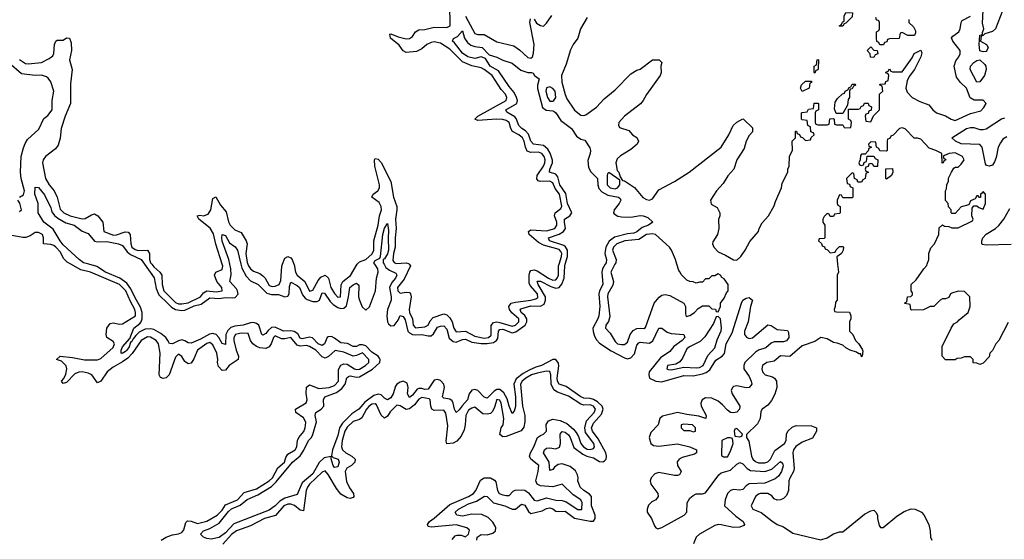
# Model space of a CAD drawing. Header units: inches. Extents: x 2710751 to 2829008, y 857003 to 965602.
# Tile 96 of 256: x 2769050 to 2775366, y 868236 to 871568. Entities that reach past the tile are written whole.
import ezdxf

# ---------------------------------------------------------------- set-up
doc = ezdxf.new("R2010")
doc.units = ezdxf.units.IN
doc.header["$MEASUREMENT"] = 0
for name, color, linetype in [('C7866', 7, 'Continuous'), ('C7867', 7, 'Continuous'), ('C7876', 7, 'Continuous'), ('C7877', 7, 'Continuous')]:
    doc.layers.add(name, color=color, linetype=linetype)

msp = doc.modelspace()

# ---------------------------------------------------------------- linework, layer by layer
at = {"layer": 'C7866', "color": 2}
for points, elevation in [([(2770000, 869282.2), (2769990, 869272), (2769970, 869267), (2769954, 869274), (2769944.5, 869290), (2769952.3, 869430), (2769940.9, 869490), (2769925.2, 869510), (2769890, 869531.6), (2769870, 869534.7), (2769830, 869511.2), (2769771.8, 869428.2), (2769742.9, 869397.1), (2769710, 869373.5), (2769650, 869341), (2769610.4, 869310), (2769570, 869249.2), (2769550, 869239), (2769514, 869290), (2769490, 869301.5), (2769450, 869309.7), (2769430, 869308), (2769403.2, 869296.8), (2769350, 869241.2), (2769330, 869235.3), (2769319, 869250), (2769332.9, 869267.1), (2769345.8, 869294.2), (2769351.8, 869330), (2769347.6, 869347.6), (2769318.6, 869378.6), (2769286, 869390), (2769310, 869410.5), (2769390, 869402), (2769466.4, 869386.4), (2769550, 869386.7), (2769570, 869396), (2769650, 869466), (2769659.3, 869490), (2769650, 869504), (2769609.3, 869530), (2769606, 869550), (2769609.4, 869590), (2769630, 869621), (2769650, 869624), (2769690, 869615.5), (2769710, 869618.4), (2769792.6, 869670), (2769794.2, 869690), (2769789.7, 869710), (2769760.6, 869760.6), (2769731.7, 869830), (2769691.2, 869870), (2769504, 869950), (2769443.3, 869963.3), (2769379.3, 870000)], 6), ([(2770000, 869510.7), (2769988.2, 869530), (2769956.5, 869556.5), (2769910, 869581.7), (2769890, 869586.2), (2769855.2, 869584.7), (2769816.5, 869563.5), (2769796, 869544), (2769778, 869522), (2769770, 869503.7), (2769762, 869498), (2769751.5, 869470), (2769738, 869450), (2769730, 869439.6), (2769707.6, 869427.6), (2769702, 869430), (2769701.3, 869450), (2769709.8, 869470), (2769756.2, 869523.8), (2769782, 869590), (2769820.8, 869619.2), (2769829.8, 869630.2), (2769836.4, 869650), (2769835.6, 869690), (2769824.5, 869724.5), (2769790, 869783.6), (2769762.8, 869842.8), (2769738, 869878), (2769691.7, 869911.7), (2769600.7, 869950), (2769545.5, 869985.5), (2769494.4, 870000)], 2), ([(2769851, 870000), (2769912, 869912), (2769925.3, 869845.3), (2769943.4, 869803.4), (2770000, 869747.5)], 2), ([(2769897.5, 870000), (2769910, 869982.6), (2769950.2, 869950.2), (2769962.6, 869930), (2769963.2, 869870), (2769974.9, 869830), (2770000, 869804.8)], 6), ([(2769958, 868230), (2769990, 868250.4), (2770000, 868254.2)], 6)]:
    msp.add_lwpolyline(points, dxfattribs=dict(at, elevation=elevation))
at = {"layer": 'C7867', "color": 2}
for points, elevation in [([(2769050, 871314), (2769087.5, 871287.5), (2769104.5, 871284.5), (2769190, 871294), (2769240.2, 871319.8), (2769262.7, 871337.3), (2769269.4, 871350.6), (2769274, 871410), (2769282, 871430), (2769290, 871436), (2769330, 871438), (2769350, 871451), (2769370.8, 871450.8), (2769379.8, 871419.8), (2769382.8, 871370), (2769370.4, 871310), (2769387.3, 871250), (2769376.3, 871156.3), (2769376.4, 871030), (2769342.4, 870950), (2769317, 870870), (2769310.3, 870809.6), (2769296.7, 870763.3), (2769279.2, 870740.8), (2769215.8, 870690), (2769200.3, 870670), (2769196, 870650), (2769216, 870550), (2769239.5, 870510), (2769272, 870470), (2769290.3, 870430), (2769310, 870354), (2769333, 870330), (2769374.8, 870310), (2769450, 870290.4), (2769470, 870293), (2769510, 870317.3), (2769530, 870322.8), (2769551, 870310), (2769582.8, 870270), (2769591, 870210), (2769652.7, 870187.3), (2769672.3, 870187.8), (2769727.5, 870207.5), (2769745.2, 870205.2), (2769758, 870190), (2769764, 870130), (2769770.4, 870110), (2769790, 870093.7), (2769810, 870087.9), (2769871, 870090), (2769883.8, 870070), (2769884, 870030), (2769890.3, 870010), (2769897.5, 870000)], 6), ([(2769048, 870430), (2769074.8, 870445.3), (2769082, 870470), (2769059.7, 870550), (2769056, 870590), (2769060.4, 870690), (2769073.9, 870746.1), (2769084.7, 870775.3), (2769100, 870800), (2769173.8, 870866.2), (2769204.4, 870935.6), (2769230, 870953.4), (2769259.3, 870990), (2769259, 871050), (2769269.3, 871110), (2769249.6, 871170), (2769233.9, 871193.9), (2769222, 871202), (2769190, 871211.8), (2769149.6, 871209.6), (2769062, 871222), (2768982, 871290)], 6), ([(2769494.4, 870000), (2769459.3, 870010), (2769432.3, 870030), (2769330, 870125.6), (2769309.7, 870150), (2769265.1, 870225.1), (2769206, 870270), (2769168.9, 870328.9), (2769169.2, 870390), (2769146.6, 870450), (2769150, 870494), (2769170, 870491.3), (2769210, 870444.7), (2769250, 870362), (2769257.1, 870337.1), (2769273.4, 870313.4), (2769294.6, 870294.6), (2769345.5, 870265.5), (2769398.8, 870250), (2769450, 870213), (2769490, 870196.3), (2769530, 870147.7), (2769550, 870143.1), (2769610, 870146), (2769684.7, 870130), (2769710, 870120.4), (2769740.5, 870080.5), (2769761.9, 870061.8), (2769830, 870030.3), (2769851, 870000)], 2), ([(2769050, 870339.1), (2769060.9, 870350), (2769051.7, 870391.7), (2769039, 870410)], 6), ([(2769379.3, 870000), (2769354.3, 870014.3), (2769334.5, 870034.5), (2769310, 870080.7), (2769282.9, 870110), (2769270, 870119.7), (2769250, 870126), (2769202, 870130), (2769203.7, 870170), (2769196, 870190), (2769170, 870204.2), (2769150, 870202.6), (2769118, 870182), (2769090, 870172), (2769070, 870171), (2768990, 870186.9)], 6)]:
    msp.add_lwpolyline(points, dxfattribs=dict(at, elevation=elevation))
at = {"layer": 'C7876', "color": 2}
for points, elevation in [([(2770000, 869804.8), (2770050, 869754.6), (2770070, 869746.9), (2770090, 869745.8), (2770130, 869751.7), (2770209.6, 869790), (2770230, 869816.4), (2770250, 869828.9), (2770310, 869822.8), (2770349, 869830), (2770346.6, 869850), (2770315.1, 869890), (2770299.3, 869930), (2770308.7, 869950), (2770350, 869967.3), (2770352.7, 869987.3), (2770348.7, 870000)], 6), ([(2770000, 869747.5), (2770023.9, 869723.9), (2770050, 869710.2), (2770090, 869704), (2770110, 869706.3), (2770170, 869733.8), (2770215, 869745), (2770270, 869784.2), (2770330, 869780.2), (2770370, 869786.5), (2770416.1, 869783.9), (2770432.7, 869787.3), (2770450.9, 869809.1), (2770448.4, 869830), (2770441.4, 869841.4), (2770398.4, 869890), (2770407.2, 869932.8), (2770404.5, 869970), (2770397.9, 870000)], 2), ([(2770469.2, 870000), (2770475.4, 869975.4), (2770504, 869924), (2770530, 869894), (2770580.5, 869870), (2770635.5, 869815.5), (2770666.4, 869806.4), (2770710, 869805.7), (2770750, 869792), (2770770, 869795.5), (2770778.9, 869810), (2770781.7, 869858.3), (2770790, 869886), (2770830, 869863.7), (2770844.9, 869850), (2770864.3, 869804.3), (2770882, 869782), (2770894.5, 869774.5), (2770930, 869760.3), (2770959.2, 869760.8), (2770974.5, 869770), (2770990, 869817.3), (2771006.3, 869813.7), (2771041.2, 869761.2), (2771061.5, 869741.5), (2771090, 869723.1), (2771110, 869716.9), (2771130, 869717.6), (2771147.1, 869732.9), (2771160.4, 869790), (2771168, 869850), (2771190, 869868.4), (2771210, 869878), (2771225.8, 869865.8), (2771224.6, 869790), (2771229.1, 869769.1), (2771247.9, 869727.9), (2771270, 869706), (2771293.5, 869726.5), (2771332.8, 869830), (2771339.1, 869910), (2771349.8, 869950), (2771346.9, 869970), (2771328.2, 870000)], 2), ([(2770514.1, 870000), (2770517.6, 869990), (2770530, 869970.6), (2770550, 869955.5), (2770590, 869941.3), (2770610, 869926.4), (2770624.9, 869910), (2770650, 869864.4), (2770670, 869857.6), (2770690, 869859.5), (2770715.1, 869870), (2770725.1, 869894.9), (2770731.3, 869988.7), (2770735.6, 870000)], 6), ([(2770809.2, 870000), (2770810, 869998), (2770820.3, 869950), (2770830, 869930.6), (2770879.5, 869890), (2770910, 869826.4), (2770930, 869834.8), (2770964.5, 869895.5), (2770982.7, 869917.3), (2771010, 869930.5), (2771031.8, 869911.8), (2771047.2, 869850), (2771070, 869813.4), (2771090, 869788), (2771109.1, 869790.9), (2771112.4, 869867.6), (2771122.9, 869890), (2771172.9, 869927.1), (2771215.6, 870000)], 6), ([(2771387.5, 870000), (2771398.5, 869978.5), (2771421.6, 869961.6), (2771462.4, 869942.4), (2771470.4, 869930), (2771461.3, 869910), (2771436.4, 869883.6), (2771423.1, 869850), (2771434, 869790), (2771432.7, 869770), (2771409.2, 869710.8), (2771405.2, 869670), (2771408.9, 869630), (2771416.9, 869616.9), (2771430, 869605.3), (2771451.9, 869608.1), (2771477.6, 869642.4), (2771490, 869670.8), (2771510, 869664.9), (2771522.6, 869642.6), (2771540.3, 869570), (2771550, 869559.5), (2771570, 869550.2), (2771590, 869546.5), (2771630, 869548.9), (2771670, 869540.3), (2771690, 869541.3), (2771705.2, 869554.8), (2771730, 869595.8), (2771750, 869603.7), (2771770, 869604.4), (2771790, 869582.8), (2771805.7, 869525.7), (2771830, 869504.9), (2771850, 869500.9), (2771890, 869517), (2771910, 869518.7), (2771950, 869500.3), (2772010, 869492.1), (2772050, 869491.1), (2772090, 869499), (2772108.9, 869511.1), (2772116.5, 869523.5), (2772121.7, 869570), (2772130, 869582.4), (2772150, 869584), (2772210, 869560.9), (2772232.8, 869567.2), (2772291.7, 869608.3), (2772303.9, 869630), (2772303.9, 869650), (2772290.7, 869670.7), (2772266.3, 869690), (2772260.7, 869710), (2772265.8, 869714.2), (2772330, 869732.9), (2772390, 869730.3), (2772415.3, 869744.7), (2772424.2, 869770), (2772423.5, 869790), (2772376.2, 869870), (2772370, 869890.6), (2772390, 869891.8), (2772456.3, 869856.3), (2772490, 869846), (2772510, 869851.8), (2772528.2, 869871.8), (2772542.4, 869910), (2772546.8, 869990), (2772549.6, 870000)], 2), ([(2771549.3, 870000), (2771557.3, 869990), (2771515.5, 869904.5), (2771473, 869850), (2771476.3, 869830), (2771490, 869814), (2771530, 869822), (2771550, 869818.8), (2771556.3, 869810), (2771561.6, 869790), (2771549.2, 869709.2), (2771551.7, 869690), (2771569, 869650), (2771574, 869610), (2771590, 869592.4), (2771650, 869598.7), (2771669.7, 869610.3), (2771683.5, 869636.5), (2771702.5, 869657.5), (2771770, 869682), (2771790, 869676.3), (2771810, 869656.3), (2771824, 869630), (2771834.9, 869590), (2771850, 869566), (2771910, 869570.3), (2771970, 869538.5), (2772030, 869526.5), (2772058, 869530), (2772074.8, 869545.2), (2772073.7, 869606.3), (2772090, 869626.7), (2772110, 869630.3), (2772130, 869627.2), (2772210, 869603.9), (2772230, 869610.3), (2772252.8, 869630), (2772252.6, 869650), (2772208.2, 869688.2), (2772192.6, 869710), (2772187.8, 869730), (2772203.7, 869750), (2772230, 869757.8), (2772329, 869770), (2772361.1, 869778.9), (2772373, 869787), (2772370.9, 869810), (2772324.7, 869864.7), (2772319, 869879), (2772318.5, 869930), (2772322.4, 869950), (2772330, 869960.5), (2772350, 869964.2), (2772370, 869957.4), (2772442.4, 869910), (2772470, 869898.3), (2772490, 869900.3), (2772498.9, 869910), (2772505.7, 869930), (2772507.4, 869990), (2772510.4, 870000)], 6), ([(2772806.9, 870000), (2772789.2, 869970.8), (2772784.2, 869950), (2772791.8, 869870), (2772770.3, 869830), (2772764.9, 869810), (2772771.5, 869730), (2772764.9, 869670), (2772759.5, 869650), (2772727.4, 869590), (2772727.9, 869567.9), (2772737.7, 869537.8), (2772750, 869516.3), (2772770, 869494.9), (2772844.6, 869444.6), (2772930, 869400.4), (2772950, 869394.4), (2772970, 869400.4), (2772994.5, 869425.5), (2773010, 869481), (2773022.9, 869497.1), (2773030, 869501.3), (2773090, 869494.6), (2773111.9, 869508.1), (2773150, 869591), (2773170, 869590.8), (2773203.7, 869563.7), (2773230, 869554.9), (2773311, 869550), (2773316.3, 869530), (2773299.3, 869510), (2773247, 869473), (2773220.2, 869439.7), (2773160.6, 869399.4), (2773088.8, 869310), (2773085.3, 869290), (2773090.5, 869270), (2773130, 869250.3), (2773170, 869244.9), (2773310, 869286.7), (2773370, 869284.9), (2773430, 869296.2), (2773454.6, 869305.4), (2773477.1, 869322.9), (2773515.9, 869384.1), (2773556.2, 869410), (2773571.8, 869428.2), (2773582.6, 869490), (2773619.5, 869560.5), (2773680.9, 869750), (2773689.7, 869770.3), (2773710, 869782), (2773730, 869786), (2773750.7, 869770), (2773738, 869730), (2773723, 869630), (2773700.4, 869570), (2773700.4, 869550), (2773712, 869532), (2773730, 869523.1), (2773750, 869528.5), (2773850, 869610.6), (2773870, 869607.3), (2773910, 869581.6), (2773974.6, 869574.6), (2773982.5, 869562.5), (2773984.9, 869530), (2773970, 869509.3), (2773950, 869502.9), (2773890, 869502.4), (2773870, 869494.5), (2773835.8, 869464.2), (2773790, 869449.7), (2773770, 869436.9), (2773701.6, 869370), (2773694.9, 869350), (2773696.3, 869330), (2773730, 869281), (2773743.1, 869250), (2773746, 869230), (2773730, 869209.7), (2773710, 869206.9), (2773650, 869219.7), (2773630, 869216.2), (2773623, 869210), (2773614.4, 869190), (2773620.3, 869170), (2773670.4, 869090), (2773667.7, 869070), (2773650, 869052.3), (2773630, 869047.8), (2773609.7, 869049.7), (2773590, 869063.7), (2773559.5, 869099.5), (2773530, 869122), (2773490, 869140.4), (2773450, 869143), (2773428.9, 869131.1), (2773420.4, 869110), (2773422.4, 869090), (2773453.4, 869030), (2773451.3, 869010), (2773406.4, 869026.4), (2773330, 869035.6), (2773270, 869048.7), (2773174.7, 869025.3), (2773157.6, 869010), (2773145.5, 868970), (2773098.3, 868921.7), (2773087.2, 868890), (2773099.5, 868850), (2773116.9, 868836.9), (2773150, 868834.3), (2773270, 868847.4), (2773350, 868828.4), (2773391, 868810), (2773391, 868790), (2773378.3, 868781.7), (2773300.2, 868759.8), (2773280.7, 868750), (2773266.9, 868733.1), (2773270.4, 868710), (2773293, 868670), (2773282.8, 868650), (2773270, 868645.1), (2773250, 868645.4), (2773150, 868664.4), (2773123.8, 868656.2), (2773100.3, 868630), (2773094.9, 868610), (2773098.7, 868590), (2773144.4, 868530), (2773146, 868510), (2773130.6, 868490), (2773104.2, 868475.8), (2773084.2, 868455.8), (2773074.9, 868430), (2773075.8, 868410), (2773102.4, 868370), (2773121.7, 868321.7), (2773130.4, 868310.4), (2773144.1, 868304.1), (2773170, 868312.2), (2773312, 868390), (2773329.6, 868410), (2773332.8, 868470), (2773350, 868499.5), (2773370, 868517), (2773390, 868526.7), (2773430, 868528.5), (2773450, 868534.9), (2773534, 868650), (2773550, 868662), (2773610, 868679.5), (2773650, 868717.1), (2773670, 868728), (2773690, 868720.5), (2773717.1, 868690), (2773737.5, 868677.5), (2773830, 868670.2), (2773875, 868685), (2773930, 868734), (2773944, 868724), (2773947.7, 868707.7), (2773937.4, 868670), (2773918, 868642), (2773896.1, 868623.9), (2773830, 868595.4), (2773729.1, 868590.9), (2773710, 868578.4), (2773690, 868554.5), (2773670, 868551.5), (2773630, 868555.1), (2773610, 868548.2), (2773591.1, 868528.9), (2773575.2, 868490), (2773570.4, 868450), (2773643.7, 868383.7), (2773690.7, 868350), (2773700.7, 868330), (2773695.6, 868324.4), (2773670, 868313.6), (2773630, 868312.8), (2773550, 868329.7), (2773530, 868331.1), (2773510, 868325.4), (2773410, 868269.6), (2773390.4, 868250), (2773372.2, 868207.8)], 2), ([(2772868.1, 870000), (2772841.3, 869950), (2772859.5, 869890), (2772854.6, 869865.4), (2772823.8, 869810), (2772820.5, 869790), (2772835.2, 869664.8), (2772826.9, 869633.1), (2772810.7, 869610), (2772807.3, 869590), (2772837, 869557), (2772870, 869504), (2772884, 869490), (2772910, 869484.9), (2772930, 869486.4), (2772950, 869501), (2772967, 869550), (2772984.9, 869575.1), (2773010, 869588), (2773030.7, 869590.7), (2773052.9, 869587.1), (2773064.7, 869595.3), (2773119.3, 869750), (2773151.9, 869788.1), (2773170, 869800.7), (2773190, 869806.8), (2773219.8, 869799.8), (2773311.1, 869751.1), (2773321, 869730), (2773321, 869681), (2773325.4, 869665.4), (2773350, 869671.3), (2773378, 869690), (2773403.1, 869716.9), (2773430, 869734), (2773470, 869734), (2773490, 869714), (2773512.7, 869712.7), (2773518, 869698), (2773530, 869694), (2773546, 869730), (2773546, 869750), (2773570, 869782), (2773584, 869816), (2773595.3, 869830), (2773595.3, 869870), (2773570, 869906), (2773555.3, 869915.3), (2773546, 869930), (2773530, 869938), (2773510, 869926), (2773490, 869926), (2773470, 869906), (2773450, 869906), (2773430, 869886), (2773410, 869886), (2773390, 869878), (2773370, 869888), (2773348.4, 869888.4), (2773330, 869898), (2773294, 869934), (2773288, 869950), (2773279, 869959), (2773266.4, 870000)], 6), ([(2774297.2, 870000), (2774302, 869950), (2774294, 869930), (2774294, 869770), (2774283.6, 869756.4), (2774282, 869730), (2774274, 869710), (2774278, 869698), (2774290, 869694), (2774372.7, 869692.7), (2774382, 869670), (2774382, 869650), (2774374, 869630), (2774374, 869570), (2774394, 869550), (2774412, 869510), (2774431.1, 869491.1), (2774455.3, 869455.3), (2774458, 869442), (2774454, 869410), (2774450, 869406), (2774446, 869426), (2774434, 869426), (2774417.2, 869437.2), (2774378, 869450), (2774350, 869464), (2774330, 869481.2), (2774294.8, 869494.8), (2774270, 869497.2), (2774230, 869521.2), (2774190, 869529.2), (2774150, 869505.2), (2774070, 869477), (2773990, 869409.2), (2773930, 869412.7), (2773890, 869379), (2773842, 869370), (2773816, 869350), (2773811, 869330), (2773816, 869310), (2773832, 869290), (2773878.8, 869278.8), (2773892, 869270), (2773904.7, 869250), (2773906.8, 869210), (2773893.7, 869166.3), (2773873.7, 869126.3), (2773850, 869095.3), (2773812, 869070), (2773803.6, 869056.4), (2773801, 869010), (2773783.5, 868976.5), (2773712.7, 868907.3), (2773712, 868890), (2773726.4, 868866.4), (2773744.4, 868770), (2773754, 868750), (2773770, 868734), (2773790, 868726.7), (2773830, 868726.4), (2773850, 868733.4), (2773866.6, 868750), (2773895.1, 868804.9), (2773956, 868850), (2773966, 868870), (2773969, 868910), (2773977.2, 868930), (2774005.1, 868954.9), (2774030, 868966.8), (2774130, 868964.7), (2774162, 868950), (2774162, 868930), (2774136, 868884), (2774070, 868859.3), (2774028, 868832), (2774014.9, 868810), (2774010.5, 868790), (2774017.3, 868690), (2774014, 868670), (2773990, 868628), (2773984.9, 868610), (2773981, 868550), (2773970, 868518), (2773950, 868498), (2773931.3, 868488.7), (2773910, 868488), (2773890, 868495.3), (2773874.2, 868514.2), (2773850, 868529.2), (2773802, 868530), (2773790, 868526), (2773770.8, 868510), (2773742, 868450), (2773754, 868430), (2773807.5, 868407.5), (2773874.4, 868354.4), (2773910, 868331.3), (2773950, 868316), (2774010, 868274.8), (2774190, 868232), (2774230, 868244.7), (2774270, 868271.3), (2774310, 868284.7), (2774330, 868284.7), (2774470, 868398), (2774510, 868418), (2774530, 868422), (2774542, 868410), (2774552, 868390), (2774552, 868370), (2774563.6, 868323.6), (2774572.7, 868312.7), (2774590, 868312), (2774676.5, 868383.5), (2774724.7, 868415.3), (2774768.9, 868431.1), (2774794, 868430), (2774834, 868410), (2774850, 868394), (2774882, 868330), (2774891.1, 868291.1), (2774892, 868250), (2774902, 868230)], 6), ([(2775390, 869626), (2775332, 869510), (2775312, 869490), (2775290, 869446), (2775274, 869430), (2775270, 869406), (2775230, 869366), (2775210, 869358), (2775190, 869366), (2775167.3, 869367.3), (2775166, 869390), (2775150, 869406), (2775110, 869406), (2775090, 869398), (2775063.6, 869396.4), (2775050, 869388), (2774990, 869386), (2774968, 869410), (2774968.4, 869471.6), (2775026, 869590), (2775043.1, 869616.9), (2775066, 869630), (2775076.4, 869643.6), (2775135.3, 869690), (2775148, 869730), (2775146, 869790), (2775110, 869826), (2775070, 869828), (2775030, 869815.3), (2775022, 869810), (2775010, 869786), (2774990, 869778), (2774970, 869778), (2774954, 869770), (2774914, 869730), (2774890, 869728), (2774847.3, 869707.3), (2774770, 869706), (2774766, 869710), (2774762, 869742), (2774727.3, 869747.3), (2774730, 869754), (2774742, 869758), (2774746, 869790), (2774767.3, 869792.7), (2774776.4, 869803.6), (2774776.4, 869816.4), (2774768, 869830), (2774768, 869870), (2774800.4, 869899.6), (2774849.1, 869970.9), (2774868.9, 869991.1), (2774871.9, 870000)], 6), ([(2771981.7, 868230), (2771985.4, 868250), (2772010, 868267), (2772050, 868265.7), (2772085.1, 868274.9), (2772101.6, 868290), (2772105.1, 868310), (2772100.6, 868320.6), (2772085.3, 868345.3), (2772055.5, 868375.5), (2772015.1, 868395.1), (2771950, 868398.3), (2771890, 868383.5), (2771855.3, 868390), (2771844.5, 868410), (2771866, 868430), (2771930, 868463.1), (2771980.4, 868479.6), (2772032.8, 868512.8), (2772050, 868510.6), (2772089, 868469), (2772162.8, 868450), (2772210, 868428.5), (2772231.2, 868428.8), (2772270, 868462), (2772290, 868455.5), (2772313.8, 868413.8), (2772330, 868400.7), (2772402, 868418), (2772430, 868433.4), (2772450, 868437.4), (2772471.2, 868431.2), (2772490, 868417.1), (2772506.3, 868413.7), (2772550, 868417), (2772610, 868371.7), (2772710, 868351.6), (2772730, 868352.7), (2772742, 868370), (2772742.7, 868390), (2772718.3, 868450), (2772717.6, 868510), (2772704.9, 868524.9), (2772668.8, 868548.8), (2772646.3, 868570), (2772631.5, 868610), (2772633, 868630), (2772628.2, 868650), (2772615.2, 868675.2), (2772582.3, 868702.3), (2772530, 868720.4), (2772504.2, 868715.8), (2772481.2, 868698.8), (2772470, 868682.7), (2772450, 868678), (2772446.6, 868730), (2772409.6, 868790), (2772417, 868810), (2772430, 868820.4), (2772450, 868823.7), (2772490, 868815.8), (2772512.2, 868827.8), (2772519.7, 868850), (2772517, 868910), (2772530, 868927.3), (2772550, 868922.4), (2772570, 868906), (2772581.1, 868890), (2772605.1, 868825.1), (2772661.6, 868781.6), (2772689.2, 868769.2), (2772730, 868759), (2772770, 868736), (2772790, 868733.4), (2772801.5, 868738.6), (2772813, 868750), (2772815.1, 868770), (2772811.1, 868790), (2772761, 868881), (2772725.1, 868930), (2772719.2, 868950), (2772730, 868980.4), (2772782.4, 869037.6), (2772792.8, 869070), (2772786.9, 869090), (2772757.3, 869117.3), (2772731.7, 869131.7), (2772710, 869139.2), (2772670, 869140.9), (2772650, 869148.7), (2772555.8, 869215.8), (2772510, 869232), (2772500.4, 869250), (2772498.5, 869270), (2772508.3, 869348.3), (2772506.6, 869366.6), (2772489.6, 869389.6), (2772470, 869389.6), (2772397.3, 869350), (2772360.2, 869339.8), (2772319.1, 869320.9), (2772280, 869300), (2772234.3, 869265.7), (2772220.2, 869230), (2772230.2, 869149.8), (2772231.3, 869088.7), (2772222.8, 869057.2), (2772210, 869042), (2772190, 869089), (2772177.8, 869137.8), (2772155.9, 869175.9), (2772130, 869196.3), (2772110, 869197.4), (2772092.9, 869187.1), (2772050, 869142), (2772030, 869147), (2771990, 869189.6), (2771970, 869196.9), (2771950, 869191.8), (2771934, 869170), (2771923.7, 869130), (2771887.7, 869092.3), (2771870, 869066), (2771850, 869049), (2771838.4, 869070), (2771831.6, 869110), (2771823.5, 869123.5), (2771810, 869134), (2771770, 869140.9), (2771762, 869150), (2771775.8, 869210), (2771770.9, 869230.9), (2771750, 869254.7), (2771730, 869260.5), (2771710, 869256.2), (2771670, 869199.7), (2771650, 869196.3), (2771630, 869203.5), (2771610, 869204.2), (2771600.8, 869199.2), (2771570, 869159.5), (2771550, 869145.1), (2771538.7, 869170), (2771542, 869210), (2771536.6, 869236.6), (2771510, 869249.7), (2771490, 869244), (2771470.4, 869230), (2771462, 869218), (2771445.2, 869170), (2771430, 869143), (2771410, 869131.5), (2771390, 869142), (2771370, 869162), (2771350, 869166), (2771322.5, 869157.5), (2771264.8, 869115.2), (2771226.4, 869070), (2771180.2, 869039.8), (2771120, 868980), (2771101.5, 868950), (2771090, 868902.7), (2771056.4, 868810), (2771050.9, 868770.9), (2771060.7, 868760.7), (2771094, 868750), (2771099.3, 868730), (2771090, 868701.2), (2771070, 868696), (2771060.7, 868710), (2771047.3, 868752.7), (2771047.3, 868767.3), (2771002.4, 868757.6), (2770972.3, 868727.7), (2770930, 868656.9), (2770862.5, 868597.5), (2770830, 868523.7), (2770750, 868500.4), (2770719.5, 868480.5), (2770688.4, 868450), (2770650, 868422.2), (2770424.4, 868335.6), (2770370, 868278), (2770330, 868248.3), (2770277.5, 868237.5), (2770250, 868240.9), (2770228.7, 868250), (2770209.2, 868270), (2770229.2, 868290), (2770270, 868304.4), (2770330, 868339.5), (2770390, 868413.4), (2770409.1, 868430.9), (2770465, 868455), (2770510, 868490.3), (2770578.5, 868521.5), (2770664.5, 868575.5), (2770695.9, 868604.1), (2770801.3, 868730), (2770849, 868771), (2770873.3, 868806.7), (2770903.6, 868870), (2770921.6, 868890), (2770931, 868909), (2770954, 868990), (2770946, 869030), (2770949.4, 869050), (2770984.5, 869070), (2771000.5, 869090), (2770999.7, 869130), (2771007, 869150), (2771081.8, 869178.2), (2771117, 869203), (2771139.1, 869230), (2771148.5, 869271.5), (2771159.5, 869280.5), (2771170, 869283.8), (2771210, 869275.3), (2771230, 869277.3), (2771313.6, 869326.4), (2771361.3, 869370), (2771362.4, 869390), (2771358.2, 869398.2), (2771349.6, 869410), (2771310, 869436.3), (2771270, 869476.9), (2771250, 869483.1), (2771230, 869482.2), (2771210, 869473), (2771190, 869471.6), (2771152.1, 869492.1), (2771110, 869496.9), (2771070, 869526.9), (2771050, 869535.8), (2771030, 869535.6), (2771022, 869530), (2771004.9, 869490), (2770990, 869478.4), (2770965.6, 869490), (2770928.2, 869528.2), (2770910, 869531.6), (2770862.4, 869522.4), (2770850, 869526.3), (2770833.5, 869553.5), (2770810, 869568.7), (2770790, 869573.3), (2770742, 869570), (2770690, 869596.9), (2770666, 869594), (2770644.1, 869575.9), (2770630, 869555.1), (2770610, 869544.5), (2770603.7, 869550), (2770585.1, 869610), (2770570, 869620.5), (2770550, 869625.7), (2770530, 869624.7), (2770484.7, 869610), (2770430, 869603.1), (2770405.1, 869594.9), (2770384.5, 869575.5), (2770372.9, 869550), (2770370, 869485.2), (2770350, 869492.7), (2770328.2, 869530), (2770310, 869549.7), (2770290, 869556.4), (2770267.3, 869552.7), (2770210, 869519.1), (2770150, 869494.7), (2770130, 869496.9), (2770110, 869509.7), (2770090, 869514.3), (2770070, 869509.7), (2770030, 869489.5), (2770011.7, 869491.7), (2770000, 869510.7)], 2), ([(2770000, 868254.2), (2770030, 868265.7), (2770069.7, 868270.3), (2770090, 868279.1), (2770102.3, 868297.7), (2770116.9, 868343.1), (2770126.5, 868353.5), (2770150, 868352.2), (2770190, 868336.9), (2770250, 868351.8), (2770317.6, 868390), (2770350, 868422), (2770370, 868456.4), (2770447.8, 868490), (2770490, 868535.3), (2770570, 868560.2), (2770651.1, 868610), (2770672, 868630), (2770706, 868694), (2770749.6, 868730), (2770758.3, 868761.7), (2770770, 868782), (2770817.6, 868810), (2770827.8, 868830), (2770833, 868870), (2770840.5, 868890), (2770872.2, 868927.8), (2770881.6, 868950), (2770885.4, 868985.4), (2770880.1, 869000.1), (2770870, 869014.5), (2770820.9, 869050), (2770819.5, 869070), (2770887.9, 869112.1), (2770894.5, 869130), (2770887.7, 869172.3), (2770890, 869211), (2770910, 869226.8), (2770970, 869203.7), (2771035.3, 869210), (2771070, 869222.6), (2771095.4, 869250), (2771094.3, 869325.7), (2771110, 869353.4), (2771130, 869361.6), (2771150, 869358.4), (2771198.8, 869330), (2771210, 869326), (2771230, 869327.4), (2771269.4, 869350), (2771289.6, 869370), (2771289.6, 869390), (2771250, 869431.5), (2771210, 869414.7), (2771190, 869411.2), (2771130, 869436.9), (2771073.7, 869446.3), (2771031.5, 869408.4), (2771010, 869398.4), (2770990, 869406), (2770950, 869448), (2770910, 869472.8), (2770890, 869479.1), (2770850, 869474.2), (2770830, 869480.4), (2770790, 869529.6), (2770750, 869521), (2770730, 869521.7), (2770690, 869540.7), (2770678, 869530), (2770663.1, 869490), (2770650, 869469.5), (2770630, 869460.5), (2770590, 869464.5), (2770570, 869472), (2770546, 869490), (2770531.5, 869511.5), (2770515.1, 869555.1), (2770470, 869557.4), (2770434.8, 869550), (2770423.7, 869530), (2770424.2, 869510), (2770438.4, 869450), (2770454, 869410), (2770450.8, 869390), (2770393.4, 869350), (2770370, 869321.2), (2770350, 869319.3), (2770324.9, 869344.9), (2770318.7, 869370), (2770320.5, 869390), (2770314.7, 869430), (2770290, 869484), (2770270, 869498.4), (2770250, 869491.2), (2770190.6, 869450), (2770167.1, 869392.9), (2770150, 869365.2), (2770130, 869361.2), (2770110, 869377.2), (2770090, 869409), (2770070, 869422.7), (2770050, 869404), (2770008.8, 869291.2), (2770000, 869282.2)], 6), ([(2771824.4, 868235.6), (2771842.7, 868257.3), (2771856.6, 868263.4), (2771883, 868263), (2771910, 868251.3), (2771928.7, 868270), (2771934.6, 868294.6), (2771918, 868310), (2771850, 868329.3), (2771690, 868314), (2771670, 868318), (2771665.2, 868330), (2771679, 868350), (2771710, 868370.6), (2771810, 868459.5), (2771930, 868510.4), (2771960.7, 868530), (2771976.3, 868550), (2772005.4, 868614.6), (2772030, 868630.8), (2772070.7, 868630.7), (2772096.3, 868616.3), (2772104, 868604), (2772114.8, 868550), (2772126.8, 868530), (2772150, 868520.7), (2772170, 868516), (2772190, 868518), (2772216, 868544), (2772229.4, 868550.6), (2772274.4, 868554.4), (2772290.7, 868550.7), (2772313.7, 868533.7), (2772350, 868486.8), (2772370, 868482.8), (2772430, 868502.8), (2772490, 868486.4), (2772530, 868484.4), (2772556.7, 868476.7), (2772630, 868426.4), (2772653.8, 868426.2), (2772657.2, 868430), (2772657.6, 868470), (2772650, 868489), (2772601.6, 868521.6), (2772530, 868588.7), (2772470, 868572.3), (2772390, 868579), (2772368.9, 868588.9), (2772362, 868610), (2772377, 868670), (2772379.5, 868710), (2772329.5, 868749.5), (2772320.9, 868770), (2772326, 868790), (2772349.3, 868830), (2772371.9, 868888.1), (2772390, 868902.8), (2772410, 868911.3), (2772428.7, 868930), (2772427, 868973), (2772443.3, 868996.7), (2772470, 869005.5), (2772517.4, 868997.4), (2772559.7, 868979.7), (2772602.4, 868942.4), (2772620.5, 868920.5), (2772635.1, 868895.1), (2772650.7, 868850), (2772666, 868830), (2772690, 868814.9), (2772710, 868813), (2772730, 868818.8), (2772738, 868830), (2772732.6, 868850), (2772680.3, 868920.3), (2772674.8, 868950), (2772685.2, 868994.8), (2772735.4, 869050), (2772743, 869070), (2772731.2, 869090), (2772710, 869098.7), (2772670, 869096.4), (2772650, 869103), (2772570, 869154), (2772500.4, 869180.4), (2772475.6, 869195.6), (2772459.1, 869230), (2772456.8, 869290), (2772450, 869311.8), (2772430, 869315.1), (2772370, 869301.6), (2772332.7, 869290), (2772298, 869270), (2772273.7, 869250), (2772262, 869230), (2772276, 869090), (2772290.6, 869029.4), (2772290.8, 868990), (2772284.9, 868955.1), (2772268.1, 868931.9), (2772170, 868896), (2772150, 868894), (2772130, 868908), (2772139.3, 868950), (2772151.8, 868970), (2772156.3, 869010), (2772138, 869110), (2772130, 869129.2), (2772110, 869132), (2772097, 869083), (2772083.4, 869056.6), (2772070, 869043.7), (2772050, 869038.4), (2772021.7, 869041.7), (2771970, 869082.7), (2771950, 869077.6), (2771930, 869064.5), (2771912.4, 869030), (2771908.8, 868971.2), (2771902, 868938), (2771882, 868898), (2771853.7, 868866.3), (2771830, 868852.7), (2771790, 868849), (2771786, 868866), (2771797.1, 868962.9), (2771784.7, 869044.7), (2771770, 869063.7), (2771710, 869062), (2771694, 869070), (2771686.6, 869090), (2771682.7, 869130), (2771676.6, 869136.6), (2771630, 869145.1), (2771610, 869135.6), (2771581.8, 869098.2), (2771550, 869072), (2771530, 869069.3), (2771490, 869092.7), (2771470, 869096), (2771427.5, 869052.5), (2771410, 869025.2), (2771390, 869013.2), (2771370, 869033.2), (2771338, 869098), (2771330, 869105.1), (2771310, 869102), (2771290, 869088), (2771275.6, 869070), (2771245.5, 869014.5), (2771230, 869004.7), (2771190, 868992.4), (2771150, 868955.8), (2771136.9, 868930), (2771119.7, 868870), (2771115.6, 868830), (2771122, 868810), (2771143, 868790), (2771180.7, 868770), (2771202, 868750), (2771199.3, 868730), (2771179.1, 868710), (2771148.3, 868691.7), (2771138, 868670), (2771146.1, 868606.1), (2771165.2, 868565.3), (2771190.5, 868530), (2771193.4, 868510), (2771190, 868504), (2771170, 868498), (2771150, 868502), (2771110, 868526.6), (2771081.8, 868561.8), (2771030, 868652), (2771010, 868674.5), (2770990, 868667.3), (2770909.5, 868590.5), (2770895.6, 868570), (2770887.9, 868550), (2770870, 868418), (2770850, 868422.7), (2770812.9, 868452.9), (2770790, 868460.4), (2770770, 868460.4), (2770745.7, 868450), (2770691.2, 868388.8), (2770620.5, 868370), (2770530, 868322), (2770440.5, 868290), (2770410, 868267.1), (2770354.3, 868205.7)], 6)]:
    msp.add_lwpolyline(points, dxfattribs=dict(at, elevation=elevation))
at = {"layer": 'C7876', "color": 2, "elevation": 6}
for points in [[(2773530, 869666), (2773518, 869662), (2773499.8, 869620.2), (2773445.5, 869534.5), (2773415.5, 869504.5), (2773346, 869470), (2773330, 869457.2), (2773302.4, 869397.6), (2773285.5, 869374.5), (2773259.8, 869360.2), (2773204.7, 869350), (2773202, 869330), (2773210, 869324.7), (2773230, 869322.8), (2773250, 869327.7), (2773310, 869339.1), (2773390, 869335.5), (2773410, 869338), (2773435.1, 869350), (2773464.2, 869415.8), (2773510, 869464.7), (2773524.5, 869515.5), (2773550, 869574), (2773552.7, 869592.7), (2773546, 869650)], [(2773310, 868974), (2773294, 868970), (2773294, 868950), (2773310, 868934), (2773350, 868934), (2773370, 868924.7), (2773386, 868930), (2773386, 868950), (2773366, 868970)], [(2773650, 868946), (2773638, 868942), (2773634, 868930), (2773638, 868898), (2773670, 868894), (2773682, 868898), (2773686, 868910)], [(2773610, 868886), (2773590, 868886), (2773554, 868870), (2773552.7, 868772.7), (2773565.4, 868765.4), (2773590, 868766), (2773610, 868802), (2773628, 868850), (2773622, 868882)]]:
    msp.add_lwpolyline(points, close=True, dxfattribs=at)
at = {"layer": 'C7877', "color": 2}
for points, elevation in [([(2772510.4, 870000), (2772525.3, 870050), (2772527.1, 870070), (2772521.6, 870081.6), (2772510, 870094), (2772410, 870122), (2772378.8, 870138.8), (2772318.4, 870190), (2772313.2, 870210), (2772330, 870220.5), (2772430, 870215.3), (2772482.9, 870230), (2772496, 870250), (2772495.3, 870270), (2772481.1, 870310), (2772484.2, 870330), (2772521.7, 870358.3), (2772527.6, 870372.4), (2772512, 870450), (2772485.9, 870485.9), (2772470, 870522), (2772450, 870533.3), (2772389.7, 870529.7), (2772375.6, 870535.6), (2772367.8, 870547.8), (2772369.6, 870570), (2772410, 870628.2), (2772419.7, 870650), (2772420.5, 870670), (2772413.7, 870690), (2772399.6, 870710), (2772378.9, 870718.9), (2772330, 870716.4), (2772305.7, 870725.7), (2772294, 870750), (2772285.7, 870790), (2772276.4, 870810), (2772252, 870830), (2772212.1, 870852.1), (2772201.3, 870870), (2772189.7, 870909.7), (2772170, 870922.6), (2772150, 870928.4), (2772109.8, 870929.8), (2771990, 870922.7), (2771969, 870930), (2771989, 870950), (2772171.2, 871050), (2772175.8, 871070), (2772167.3, 871090), (2772139.8, 871119.8), (2772080.4, 871210), (2772029.4, 871250), (2772010, 871259.1), (2771950, 871272.2), (2771890, 871299.1), (2771810, 871379.7), (2771750, 871418.5), (2771710, 871426.2), (2771690, 871421.5), (2771663, 871410), (2771630, 871382), (2771594.6, 871365.4), (2771530, 871358.7), (2771510, 871369.6), (2771484.8, 871404.7), (2771429.6, 871450), (2771424, 871476), (2771430, 871478), (2771478, 871458), (2771530, 871444.9), (2771550, 871447), (2771570, 871461.6), (2771590, 871490.7), (2771610, 871504.4), (2771650, 871504.9), (2771710, 871521.5), (2771790, 871518.7), (2771811.1, 871528.9), (2771808.6, 871670)], 6), ([(2775354.4, 871625.6), (2775310.5, 871510), (2775290, 871493.2), (2775242, 871478), (2775230, 871466), (2775218, 871462), (2775214, 871430), (2775251, 871410), (2775262.8, 871390), (2775254.8, 871370), (2775250, 871364), (2775230, 871362), (2775210, 871368), (2775205.2, 871410), (2775208.7, 871470), (2775226, 871474), (2775226, 871486), (2775235.3, 871510), (2775226.3, 871546.3), (2775231.1, 871630)], 2), ([(2771910, 871590.8), (2771970, 871478.8), (2771990, 871473.4), (2772030, 871474), (2772110, 871426.8), (2772220.5, 871400.5), (2772256.1, 871376.1), (2772310, 871326), (2772330, 871321), (2772339, 871330), (2772346.3, 871353.7), (2772351.4, 871408.6), (2772322.7, 871550), (2772326, 871574)], 6), ([(2772350, 871571), (2772366.4, 871546.4), (2772390, 871530.8), (2772410, 871526.8), (2772430, 871546), (2772464.8, 871595.2)], 6), ([(2772690, 871582), (2772647.3, 871510), (2772630.4, 871449.6), (2772600.7, 871410), (2772584.1, 871375.9), (2772556.1, 871283.9), (2772525.5, 871210), (2772527.3, 871167.3), (2772548.6, 871088.6), (2772559.9, 871059.9), (2772608.9, 870988.9), (2772650, 870956.3), (2772670, 870953.4), (2772682.5, 870957.5), (2772750, 871007.3), (2772799.1, 871060.9), (2772870, 871118), (2772970, 871221), (2773010, 871244.7), (2773030, 871251.3), (2773110, 871311.3), (2773151.6, 871311.6), (2773170, 871294), (2773162, 871270), (2773164.7, 871230), (2773158, 871210), (2773070, 871089), (2773050.4, 871049.6), (2773032.3, 871027.7), (2772930.8, 870950), (2772894, 870910), (2772891, 870891), (2772896.9, 870876.9), (2772956.8, 870856.8), (2772982, 870830), (2773010, 870812), (2773018.8, 870790), (2773011, 870770), (2772970, 870735.1), (2772904.8, 870695.2), (2772883.6, 870676.4), (2772874, 870650), (2772882, 870602), (2772893, 870590), (2772901.4, 870561.4), (2772916.9, 870536.9), (2772930, 870534), (2772993.1, 870493.1), (2773047.7, 870427.8), (2773070, 870414.4), (2773090, 870410.4), (2773110, 870420.5), (2773150, 870476.3), (2773250, 870530.4), (2773345.2, 870590), (2773549, 870750), (2773599, 870830), (2773628, 870890), (2773650, 870912), (2773688.4, 870931.6), (2773694, 870930), (2773750, 870874), (2773751.6, 870848.4), (2773730, 870826), (2773711.1, 870788.9), (2773698, 870742), (2773651.3, 870670), (2773631, 870610), (2773593.4, 870566.6), (2773562.5, 870517.5), (2773521, 870470), (2773481, 870410), (2773485.4, 870385.4), (2773523.6, 870363.6), (2773542, 870330), (2773542, 870310), (2773532.7, 870287.3), (2773536, 870230), (2773526, 870190), (2773496, 870144), (2773494.8, 870130), (2773502, 870110), (2773530, 870079.1), (2773578, 870058), (2773630, 870027.7), (2773650, 870026.8), (2773675.3, 870050), (2773704, 870090), (2773734, 870146), (2773788.7, 870210), (2773794, 870230), (2773814, 870266), (2773854, 870310), (2773890, 870374), (2773898, 870402), (2773938, 870490), (2773940.4, 870519.6), (2773978, 870590), (2773978, 870610), (2773986, 870630), (2773988, 870690), (2774007.3, 870732.7), (2774006, 870790), (2774026, 870810), (2774027.3, 870852.7), (2774032.7, 870852.7), (2774038, 870838), (2774052.7, 870832.7), (2774058, 870818), (2774072.7, 870812.7), (2774090, 870794), (2774122, 870798), (2774127.3, 870812.7), (2774146, 870830), (2774142, 870842), (2774126, 870850), (2774122, 870882), (2774106, 870890), (2774102, 870922), (2774070, 870926), (2774066, 870930), (2774066, 870970), (2774070, 870974), (2774102, 870978), (2774110, 870994), (2774142, 870998), (2774147.3, 871032.7), (2774170, 871034), (2774174, 871030), (2774174, 870990), (2774158, 870982), (2774154, 870970), (2774154, 870910), (2774158, 870898), (2774170, 870894), (2774230, 870894), (2774242, 870898), (2774247.3, 870932.7), (2774270, 870934), (2774274, 870930), (2774278, 870898), (2774290, 870894), (2774330, 870894), (2774338, 870878), (2774350, 870874), (2774382, 870878), (2774386, 870910), (2774382, 870922), (2774366, 870930), (2774366, 870994), (2774430, 870994), (2774442, 870998), (2774447.3, 871012.7), (2774462, 871018), (2774470, 871034), (2774492.7, 871032.7), (2774498, 871018), (2774514, 871010), (2774512.7, 870987.3), (2774498, 870982), (2774492.7, 870967.3), (2774478, 870962), (2774474, 870950), (2774478, 870918), (2774510, 870914), (2774527.3, 870952.7), (2774566, 870990), (2774566, 871090), (2774586, 871110), (2774582, 871142), (2774566, 871150), (2774570, 871154), (2774602, 871158), (2774607.3, 871172.7), (2774622, 871178), (2774626, 871210), (2774622, 871222), (2774607.3, 871227.3), (2774607.3, 871232.7), (2774622, 871238), (2774630, 871254), (2774638, 871238), (2774650, 871234), (2774710, 871234), (2774775.5, 871324.5), (2774788.9, 871351.1), (2774830, 871372), (2774836.9, 871356.9), (2774831, 871330), (2774790.6, 871249.4), (2774756.9, 871203.1), (2774744, 871176), (2774734.8, 871130), (2774743.1, 871103.1), (2774774.8, 871070), (2774823.9, 871043.9), (2774881.4, 871021.4), (2774907.3, 870990), (2774931.3, 870970), (2774990, 870950.8), (2775024.7, 870930), (2775050, 870922), (2775150, 870966), (2775216, 870984), (2775235.5, 871004.5), (2775249, 871030), (2775231.6, 871051.6), (2775171.9, 871051.9), (2775147, 871067), (2775122.7, 871130), (2775085.1, 871165.1), (2775060.1, 871200.1), (2775045.2, 871270), (2775055.5, 871304.5), (2775075.3, 871330), (2775082, 871350), (2775082, 871370), (2775035.3, 871430), (2775028.4, 871451.6), (2775036.4, 871463.6), (2775074, 871490), (2775084, 871510), (2775088.7, 871550), (2775096.4, 871563.6), (2775148.4, 871591.6)], 6), ([(2774754, 871570), (2774754, 871550), (2774783.6, 871523.6), (2774796.9, 871496.9), (2774796.9, 871483.1), (2774790, 871468), (2774748, 871468), (2774710, 871486), (2774698, 871482), (2774692.7, 871447.3), (2774630, 871446), (2774618, 871442), (2774612.7, 871427.3), (2774598, 871422), (2774592, 871408), (2774568, 871408), (2774562, 871422), (2774548, 871428), (2774546, 871450), (2774546, 871490), (2774562, 871498), (2774566, 871510), (2774566, 871550), (2774562, 871562), (2774547.3, 871567.3), (2774542, 871582)], 6), ([(2772549.6, 870000), (2772563.5, 870050), (2772563.8, 870090), (2772552.4, 870112.4), (2772541.1, 870121.1), (2772449.5, 870150), (2772442, 870170), (2772510, 870194), (2772539.5, 870210), (2772551.8, 870230), (2772544, 870270), (2772545.1, 870290), (2772579.3, 870310), (2772593, 870330), (2772564.5, 870390), (2772553.5, 870453.5), (2772515.6, 870510), (2772501.6, 870561.6), (2772490, 870576.9), (2772449.5, 870590), (2772451.6, 870610), (2772467.6, 870650), (2772468.5, 870668.5), (2772453.3, 870713.3), (2772437.1, 870737.1), (2772410, 870760.5), (2772347, 870770), (2772330, 870789.4), (2772314.7, 870834.7), (2772295.5, 870855.5), (2772272, 870870), (2772251.6, 870890), (2772234.5, 870934.5), (2772225.5, 870945.5), (2772174.8, 870974.8), (2772169.3, 870990), (2772239, 871030), (2772242.7, 871050), (2772238, 871070), (2772222, 871102), (2772190, 871139.3), (2772121.2, 871241.2), (2772068.2, 871270), (2772038.9, 871318.9), (2772010, 871329.4), (2771970, 871320.5), (2771926, 871330), (2771890, 871354), (2771839.5, 871419.5), (2771826.6, 871430), (2771832.7, 871447.3), (2771858.9, 871461.1), (2771890, 871496), (2771903, 871450), (2771923, 871423), (2771944.8, 871404.8), (2771970, 871396.4), (2772016, 871390), (2772062.5, 871342.5), (2772110, 871328.2), (2772150, 871308), (2772210.3, 871290.3), (2772265.1, 871245.1), (2772309.4, 871230.6), (2772334, 871230), (2772344.7, 871224.7), (2772352, 871210), (2772382, 871190), (2772372, 871148), (2772371.9, 871128.1), (2772404.5, 871004.5), (2772427.5, 870987.5), (2772470, 870984.4), (2772479, 870979), (2772490.3, 870970.3), (2772522.5, 870922.5), (2772590.4, 870870.4), (2772621.7, 870821.7), (2772650, 870802.8), (2772675.3, 870795.3), (2772706.8, 870746.8), (2772711, 870730), (2772710.7, 870710), (2772695.6, 870664.4), (2772699.6, 870619.6), (2772712.9, 870592.9), (2772757, 870550), (2772758.9, 870510), (2772765.2, 870485.2), (2772784.1, 870464.1), (2772823.2, 870443.2), (2772891.3, 870430), (2772901.4, 870421.4), (2772905.5, 870410), (2772895.8, 870390), (2772863.7, 870350), (2772860.3, 870330), (2772864.1, 870324.1), (2772887.9, 870307.9), (2772910, 870304.2), (2772970, 870302.6), (2773030, 870312.2), (2773050.5, 870310.5), (2773079.3, 870299.3), (2773111.3, 870270), (2773084.7, 870250), (2773043.4, 870236.6), (2773010, 870208.2), (2772990, 870198.9), (2772950, 870195.8), (2772866.3, 870173.7), (2772832.4, 870147.6), (2772810.2, 870110), (2772802.7, 870070), (2772814.3, 870030), (2772812.9, 870010), (2772806.9, 870000)], 2), ([(2775382.2, 870817.8), (2775357.8, 870802.2), (2775340.9, 870779.1), (2775327.6, 870750), (2775314.4, 870685.6), (2775303.8, 870656.2), (2775290, 870635.1), (2775269.4, 870629.4), (2775252.7, 870632.7), (2775244.8, 870644.8), (2775224.2, 870750), (2775210, 870767.3), (2775090, 870772.3), (2775054, 870790), (2775028.7, 870810), (2775124, 870870), (2775150, 870877.6), (2775170, 870877), (2775210, 870864.9), (2775230, 870863.6), (2775250, 870868.9), (2775348.2, 870931.8), (2775370, 870939.6)], 2), ([(2774871.9, 870000), (2774882, 870030), (2774882, 870070), (2774894, 870106), (2774918, 870130), (2774946, 870190), (2774947.3, 870232.7), (2774970, 870252), (2774983.6, 870243.6), (2775010, 870242), (2775030, 870234), (2775070, 870234), (2775162, 870278), (2775166, 870290), (2775158, 870310), (2775160.4, 870359.6), (2775170, 870374), (2775190, 870374), (2775203.6, 870363.6), (2775230, 870354), (2775246, 870390), (2775246, 870450), (2775230, 870466), (2775224.7, 870455.3), (2775214, 870450), (2775212.7, 870427.3), (2775207.3, 870427.3), (2775198, 870438), (2775190, 870438), (2775179.8, 870420.2), (2775150, 870406), (2775138, 870382), (2775090, 870368), (2775050, 870326), (2775030, 870326), (2775026, 870330), (2775026, 870350), (2775008.4, 870368.4), (2775006, 870390), (2774988.4, 870408.4), (2774988, 870470), (2774996.4, 870483.6), (2774998, 870510), (2775007.3, 870532.7), (2775008.4, 870551.6), (2775028.4, 870591.6), (2775043.1, 870616.9), (2775050, 870622), (2775070, 870622), (2775090, 870642), (2775108, 870670), (2775098, 870690), (2775050, 870714), (2775012, 870710), (2774982, 870698), (2774974, 870690), (2774978, 870678), (2774990, 870674), (2774991, 870669), (2774978, 870662), (2774974, 870650), (2774968.4, 870648.4), (2774966, 870710), (2774926, 870730), (2774884, 870744), (2774830, 870802), (2774810, 870808.7), (2774788, 870808), (2774730, 870868), (2774710, 870875.3), (2774694, 870870), (2774652.7, 870827.3), (2774638, 870822), (2774632.7, 870807.3), (2774618, 870802), (2774614, 870790), (2774614, 870730), (2774610, 870726), (2774567.3, 870727.3), (2774562, 870742), (2774546, 870750), (2774542, 870782), (2774510, 870786), (2774494, 870770), (2774498, 870758), (2774514, 870750), (2774498, 870742), (2774492.7, 870727.3), (2774474, 870706), (2774450, 870706), (2774443.6, 870696.4), (2774442, 870670), (2774434, 870650), (2774438, 870638), (2774450, 870634), (2774462, 870638), (2774467.3, 870652.7), (2774482, 870658), (2774486, 870694), (2774530, 870694), (2774538, 870678), (2774554, 870670), (2774552.7, 870627.3), (2774530, 870626), (2774522, 870642), (2774510, 870646), (2774498, 870642), (2774492.7, 870627.3), (2774478, 870622), (2774474, 870610), (2774478, 870598), (2774494, 870590), (2774478, 870582), (2774474, 870550), (2774458, 870542), (2774450, 870526), (2774427.3, 870527.3), (2774422, 870542), (2774406, 870550), (2774402, 870582), (2774390, 870586), (2774354, 870550), (2774358, 870518), (2774372.7, 870512.7), (2774378, 870498), (2774394, 870490), (2774394, 870430), (2774390, 870426), (2774330, 870426), (2774322, 870442), (2774310, 870446), (2774294, 870410), (2774294, 870390), (2774298, 870378), (2774314, 870370), (2774314, 870330), (2774310, 870326), (2774278, 870322), (2774270, 870306), (2774250, 870306), (2774242, 870322), (2774230, 870326), (2774210, 870306), (2774202, 870290), (2774202, 870270), (2774214, 870250), (2774214, 870170), (2774210, 870166), (2774178, 870162), (2774174, 870150), (2774192.7, 870132.7), (2774198, 870118), (2774212.7, 870112.7), (2774218, 870098), (2774232.7, 870092.7), (2774250, 870074), (2774282, 870078), (2774287.3, 870092.7), (2774310, 870114), (2774330, 870114), (2774334, 870110), (2774332, 870090), (2774322, 870070), (2774292.7, 870047.3), (2774297.2, 870000)], 6), ([(2771215.6, 870000), (2771217.2, 870002.8), (2771230, 870014.8), (2771270, 870030.6), (2771312.2, 870067.8), (2771322.6, 870090), (2771321.3, 870150), (2771349.7, 870250), (2771359.2, 870310), (2771370.8, 870350), (2771369.7, 870370), (2771356, 870396), (2771309, 870430), (2771317.2, 870450), (2771346.6, 870470), (2771358, 870490), (2771357.4, 870510), (2771327.8, 870630), (2771326.6, 870670), (2771330, 870678), (2771350, 870673.4), (2771370, 870653.4), (2771431.6, 870530), (2771449.1, 870430), (2771469.1, 870370), (2771470.3, 870350), (2771461.8, 870290), (2771465.8, 870230), (2771458, 870170), (2771459.1, 870110), (2771449.1, 870069.1), (2771444.9, 870025), (2771451.9, 870011.9), (2771465.7, 870005.7), (2771530, 870008.2), (2771545.2, 870005.2), (2771549.3, 870000)], 6), ([(2770348.7, 870000), (2770308.7, 870128.7), (2770294.4, 870194.4), (2770271.8, 870231.8), (2770199, 870290), (2770188.7, 870310), (2770206, 870314), (2770230, 870310.5), (2770258.6, 870321.4), (2770276.2, 870350), (2770290, 870422), (2770308.7, 870431.3), (2770338.5, 870378.5), (2770375.5, 870335.5), (2770390, 870271.3), (2770400.4, 870250), (2770430, 870220.7), (2770470, 870202.8), (2770503.8, 870150), (2770508.4, 870130), (2770501.7, 870070), (2770510, 870011.3), (2770514.1, 870000)], 6), ([(2775410, 870126.6), (2775250, 870122), (2775226.6, 870126.6), (2775222, 870130), (2775221.2, 870150), (2775229.5, 870170), (2775250, 870192.4), (2775310, 870228.4), (2775331.9, 870248.1), (2775364.2, 870290), (2775402.3, 870357.7)], 2), ([(2771328.2, 870000), (2771322, 870010), (2771330, 870023), (2771360.2, 870039.8), (2771365.1, 870050), (2771379.7, 870190), (2771390, 870231), (2771410, 870262), (2771417, 870217), (2771413, 870167), (2771415.5, 870090), (2771410, 870066), (2771390, 870035.1), (2771381, 870030), (2771382.4, 870010), (2771387.5, 870000)], 2), ([(2770397.9, 870000), (2770391, 870031), (2770350, 870148.7), (2770346.9, 870170), (2770350, 870191.3), (2770370, 870184.7), (2770396.5, 870136.5), (2770431.5, 870111.6), (2770446.4, 870090), (2770469.2, 870000)], 2), ([(2773266.4, 870000), (2773257.2, 870030), (2773232.3, 870090), (2773219.3, 870110), (2773128.7, 870190), (2773110, 870195.1), (2773071.3, 870190), (2773021.5, 870158.5), (2772931.3, 870150), (2772880.5, 870130), (2772860.4, 870110), (2772852.7, 870090), (2772876.3, 870030), (2772873.4, 870010), (2772868.1, 870000)], 6), ([(2770735.6, 870000), (2770750, 870038), (2770770, 870050.7), (2770790, 870040.7), (2770797.1, 870030), (2770809.2, 870000)], 6)]:
    msp.add_lwpolyline(points, dxfattribs=dict(at, elevation=elevation))
for points, elevation in [([(2774310, 871526), (2774306, 871530), (2774322, 871538), (2774327.3, 871552.7), (2774338, 871562), (2774338, 871590), (2774350, 871614), (2774392.7, 871612.7), (2774390, 871586), (2774350, 871546), (2774338, 871542), (2774330, 871526)], 6), ([(2774530, 871326), (2774508, 871328), (2774506, 871350), (2774486, 871370), (2774510, 871394), (2774530, 871374), (2774551.6, 871371.6), (2774554, 871350), (2774538, 871342)], 6), ([(2774150, 871226), (2774146, 871230), (2774146, 871270), (2774162, 871278), (2774166, 871310), (2774170, 871314), (2774174, 871310), (2774172.7, 871252.7), (2774170, 871246), (2774158, 871242)], 6), ([(2775190, 871168.7), (2775147, 871250), (2775149.6, 871270), (2775170, 871293.4), (2775190, 871307.3), (2775210, 871312), (2775240.9, 871280.9), (2775247.7, 871270), (2775250.4, 871250), (2775239.3, 871210), (2775210, 871169)], 2), ([(2774070, 871108), (2774058, 871130), (2774066, 871150), (2774090, 871174), (2774130, 871174), (2774130, 871166), (2774118, 871162), (2774114, 871130)], 6), ([(2772450, 871138.4), (2772430, 871132), (2772424.6, 871110), (2772434.9, 871070), (2772450, 871046), (2772470, 871046), (2772477.2, 871050), (2772489.4, 871070), (2772484.5, 871110), (2772470, 871126.6)], 6), ([(2774330, 870966), (2774287.3, 870967.3), (2774276.4, 870996.4), (2774280.4, 871039.6), (2774296.4, 871063.6), (2774327.3, 871092.7), (2774342, 871098), (2774346, 871110), (2774362, 871118), (2774370, 871134), (2774382, 871138), (2774390, 871154), (2774410, 871154), (2774414, 871150), (2774410, 871146), (2774398, 871142), (2774390, 871126), (2774378, 871122), (2774374, 871110), (2774374, 871070), (2774363.6, 871056.4), (2774359.6, 871020.4)], 6), ([(2772830, 870588.7), (2772820.7, 870579.3), (2772818.8, 870570), (2772818.4, 870510), (2772837.3, 870490), (2772870, 870484.6), (2772885.2, 870490), (2772900.9, 870510), (2772899, 870539)], 6), ([(2774610, 870546), (2774606, 870550), (2774607.3, 870612.7), (2774650, 870614), (2774652, 870590), (2774642, 870570)], 6)]:
    msp.add_lwpolyline(points, close=True, dxfattribs=dict(at, elevation=elevation))

doc.saveas('drawing.dxf')
